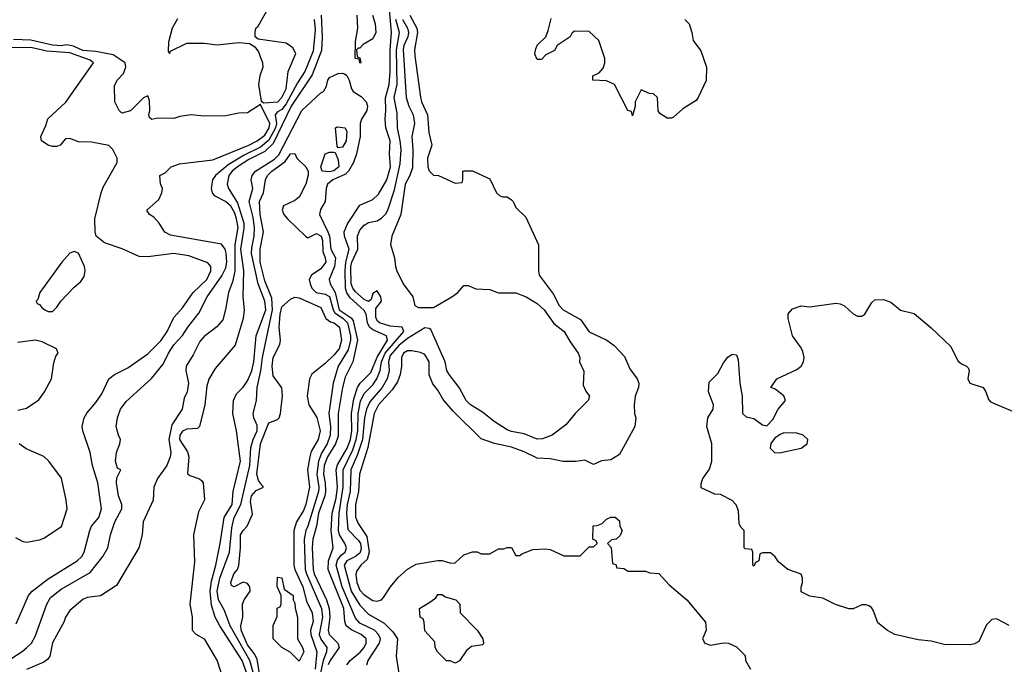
# Model space of a CAD drawing. Header units: inches. Extents: x 1793402 to 1900366, y 320852 to 470679.
# Tile 36 of 256: x 1843738 to 1848288, y 363952 to 366930. Entities that reach past the tile are written whole.
import ezdxf

# ---------------------------------------------------------------- set-up
doc = ezdxf.new("R2010")
doc.units = ezdxf.units.IN
doc.header["$MEASUREMENT"] = 0
doc.layers.add('B8346', color=7, linetype='Continuous')

msp = doc.modelspace()

# ---------------------------------------------------------------- linework, layer by layer
at = {"layer": 'B8346', "color": 4}
for points, elevation in [([(1845250.3, 363950), (1845264.6, 363970), (1845311.6, 364008.4), (1845330.3, 364030), (1845339.5, 364050), (1845339.5, 364070), (1845316.3, 364090), (1845271, 364111), (1845247.4, 364130), (1845240.8, 364150), (1845235.4, 364210), (1845162.8, 364390), (1845165.4, 364430), (1845187.2, 364490), (1845177.5, 364570), (1845181.7, 364650), (1845199.8, 364720.2), (1845206.3, 364770), (1845199.8, 364850), (1845206.8, 364873.2), (1845251.6, 364950), (1845266, 364990), (1845272.9, 365030), (1845271.7, 365110), (1845281.4, 365178.6), (1845299.1, 365230), (1845311.7, 365250), (1845360.6, 365299.4), (1845389.6, 365370.4), (1845437, 365450), (1845433.4, 365470), (1845370, 365496.5), (1845354.6, 365510), (1845345.5, 365530), (1845338.9, 365570), (1845330, 365585.7), (1845265.4, 365645.4), (1845250, 365668.2), (1845243.2, 365690), (1845241.4, 365770), (1845245.5, 365810), (1845260.7, 365870), (1845239, 365930), (1845238, 365950), (1845253, 365987), (1845310, 366072.3), (1845370, 366099.5), (1845396, 366124), (1845434, 366190), (1845451.3, 366250), (1845447.4, 366310), (1845450.2, 366370), (1845430.2, 366430), (1845426.3, 366470), (1845430.2, 366509.8), (1845428.5, 366568.5), (1845445.8, 366630), (1845450.2, 366689.8), (1845449.3, 366789.3), (1845455.4, 366870), (1845441.4, 367050)], 204), ([(1844466.4, 366933.6), (1844442, 366890), (1844425.4, 366825.4), (1844424.7, 366784.7), (1844430, 366774), (1844435.3, 366784.7), (1844510, 366821), (1844590, 366821), (1844650, 366814), (1844750, 366824.7), (1844799.6, 366819.6), (1844824.7, 366804.7), (1844841, 366781), (1844860.7, 366730), (1844862, 366710), (1844848.2, 366670), (1844842, 366630), (1844854, 366554), (1844866, 366546), (1844931.3, 366550), (1844950, 366570.4), (1844969.7, 366610), (1844978.4, 366690), (1845014, 366774), (1845000.2, 366800.2), (1844970, 366822), (1844840.4, 366840.4), (1844826, 366850), (1844826, 366870), (1844828.7, 366890), (1844839.3, 366900.7), (1844901.2, 367010)], 212), ([(1845130.8, 366950), (1845136.2, 366850), (1845132.6, 366787.4), (1845090, 366675.8), (1844992.5, 366530), (1844910, 366357.6), (1844870, 366320.9), (1844796.5, 366283.5), (1844744.4, 366250), (1844719.8, 366230), (1844704.8, 366210), (1844697.3, 366170), (1844703.1, 366150), (1844743.9, 366083.9), (1844773.7, 365990), (1844774, 365966.1), (1844759, 365870), (1844771.6, 365770), (1844769.7, 365650), (1844775.4, 365590), (1844771, 365550), (1844733.4, 365426.6), (1844641.6, 365318.4), (1844611.5, 365268.5), (1844603.3, 365236.7), (1844592.8, 365150), (1844569.5, 365050.5), (1844558.9, 365041.1), (1844510, 365038), (1844491, 365029), (1844478.5, 365010), (1844476, 364990), (1844513.2, 364933.2), (1844519.8, 364910), (1844513.2, 364833.2), (1844524.8, 364824.8), (1844569.4, 364809.4), (1844580.2, 364800.2), (1844585.2, 364790), (1844591.5, 364711.5), (1844564.2, 364655.8), (1844540.9, 364550), (1844545.6, 364425.6), (1844524.2, 364230), (1844534.3, 364170), (1844535.1, 364110), (1844551.3, 364091.3), (1844590, 364069.3), (1844650, 363968.7), (1844700.9, 363810)], 204), ([(1845368.2, 366950), (1845380.9, 366910), (1845383.1, 366870), (1845370, 366842), (1845324.5, 366815.5), (1845310, 366798), (1845302, 366798), (1845294, 366790), (1845298, 366758), (1845310, 366754), (1845312, 366748), (1845314, 366730), (1845310, 366729.3), (1845307.3, 366747.3), (1845288.7, 366750), (1845289.1, 366829.1), (1845300.7, 366890), (1845298, 366950)], 196), ([(1845540.2, 366950), (1845573.8, 366890), (1845575.8, 366870), (1845562.6, 366790), (1845563.4, 366763.4), (1845590, 366572), (1845594.9, 366550), (1845622.4, 366490), (1845628.4, 366408.4), (1845642.8, 366350), (1845622, 366290), (1845624, 366250), (1845630, 366232), (1845650, 366212), (1845674, 366210), (1845750, 366174), (1845782, 366178), (1845786, 366190), (1845786, 366230), (1845790, 366232), (1845830, 366232), (1845899.6, 366199.6), (1845910, 366194), (1845942, 366130), (1845956.9, 366116.9), (1845970, 366111.3), (1845990, 366111), (1846010, 366098), (1846018, 366090), (1846030, 366062), (1846077.3, 366017.3), (1846136, 365890), (1846134.8, 365770), (1846138.8, 365750), (1846203.1, 365663.1), (1846230.4, 365610), (1846249.2, 365589.2), (1846330, 365545.5), (1846370, 365487.7), (1846452, 365450), (1846484.5, 365424.5), (1846533.7, 365373.7), (1846557.5, 365317.5), (1846590.8, 365270), (1846598.8, 365250), (1846597.3, 365230), (1846582.8, 365190), (1846577.3, 365150), (1846579.1, 365110), (1846584.9, 365090), (1846580.7, 365050), (1846510, 364921.2), (1846470, 364896), (1846427.3, 364892.7), (1846390, 364875.3), (1846350, 364895.3), (1846308.9, 364888.9), (1846250, 364889), (1846190, 364900.9), (1846130, 364904.5), (1846070, 364933.3), (1846010, 364955.1), (1845931.8, 364971.8), (1845870, 364994), (1845741.6, 365121.6), (1845695.6, 365175.6), (1845670, 365219), (1845647, 365247), (1845629.5, 365289.5), (1845629.5, 365350), (1845610, 365382.7), (1845590, 365392), (1845550, 365399.5), (1845530, 365399.5), (1845511, 365390), (1845501.6, 365370), (1845502.4, 365330), (1845496.4, 365290), (1845483.2, 365256.8), (1845459.3, 365220.7), (1845396.5, 365150), (1845376.1, 365110), (1845347.1, 364952.9), (1845307.7, 364830), (1845303.6, 364750), (1845289.2, 364690), (1845290, 364632), (1845302, 364602), (1845341.7, 364541.7), (1845353, 364470), (1845343.1, 364436.9), (1845314.4, 364410), (1845296.5, 364383.5), (1845292, 364368), (1845295.6, 364330), (1845310, 364294.9), (1845330, 364272.4), (1845370, 364246), (1845390, 364243), (1845409.6, 364250.4), (1845419.7, 364260.3), (1845451.1, 364310), (1845487.6, 364352.4), (1845530, 364392), (1845570, 364414.9), (1845670.8, 364430.8), (1845690, 364431), (1845730, 364419.1), (1845750, 364420.7), (1845790, 364458), (1845830, 364472), (1845851.6, 364471.6), (1845870, 364462), (1845910, 364462), (1845950, 364484.7), (1845974.6, 364485.4), (1845990, 364491.3), (1846011, 364491), (1846030, 364454), (1846050, 364454), (1846058, 364462), (1846110, 364482), (1846170, 364484.7), (1846190, 364482), (1846252.7, 364452.7), (1846327.3, 364452.7), (1846370, 364494), (1846390, 364494), (1846406, 364510), (1846402, 364522), (1846386, 364530), (1846388.9, 364591.1), (1846407.3, 364592.7), (1846430, 364602), (1846450, 364622), (1846470, 364632), (1846490, 364632), (1846510, 364614), (1846512, 364590), (1846522, 364570), (1846512.7, 364547.3), (1846494, 364530), (1846472.7, 364527.3), (1846454, 364510), (1846471.6, 364491.6), (1846478, 364418), (1846492.7, 364412.7), (1846498, 364398), (1846530, 364394), (1846550, 364382), (1846630, 364382), (1846650, 364374), (1846692, 364372), (1846739.6, 364319.6), (1846821, 364250), (1846906.8, 364146.8), (1846910.7, 364110), (1846894, 364070), (1846904, 364050), (1846930, 364040.7), (1846990, 364050.8), (1847014, 364050), (1847050, 364032), (1847090, 363992), (1847092, 363970), (1847116, 363930)], 216), ([(1845098.7, 366930), (1845103, 366883), (1845094.9, 366785.1), (1845056, 366690), (1845022, 366638), (1844970, 366540.9), (1844950, 366514.9), (1844930, 366504.9), (1844918.3, 366490), (1844924.3, 366450), (1844920.5, 366430), (1844890, 366372.6), (1844850, 366341), (1844775.9, 366304.1), (1844701.3, 366258.7), (1844642.7, 366210), (1844629, 366190), (1844622, 366150), (1844628, 366130), (1844637.2, 366117.2), (1844690, 366089.6), (1844710, 366073.6), (1844730, 366037), (1844738.8, 366010), (1844745.6, 365970), (1844732.8, 365890), (1844732.4, 365767.6), (1844721, 365719), (1844702.9, 365670), (1844689.5, 365590.5), (1844676.6, 365543.4), (1844649.5, 365510.5), (1844590, 365466.8), (1844570, 365442.8), (1844539.1, 365380.9), (1844506.6, 365330), (1844506, 365310), (1844518, 365250), (1844512.3, 365210), (1844498.6, 365181.4), (1844489, 365130), (1844441.6, 365058.4), (1844427.3, 364990), (1844436, 364930), (1844432.7, 364910), (1844418, 364870), (1844375.1, 364810), (1844357.2, 364770), (1844355.3, 364710), (1844309.2, 364610), (1844304, 364550), (1844289, 364490), (1844184.7, 364315.3), (1844111.9, 364268.1), (1844050, 364260.7), (1844030, 364250.7), (1843970, 364201), (1843949.2, 364170), (1843942.7, 364150), (1843890, 364051.3), (1843877, 363990), (1843865.8, 363974.2), (1843850, 363962), (1843770, 363927.7)], 208), ([(1845342.8, 363950), (1845347.7, 363970), (1845401.3, 364050), (1845405.7, 364070), (1845396.5, 364090), (1845377.6, 364110), (1845310, 364142.6), (1845290, 364164.9), (1845228.4, 364310), (1845201.1, 364410), (1845207, 364433), (1845224.1, 364455.9), (1845242, 364470), (1845248.7, 364490), (1845241.1, 364510), (1845215.2, 364550), (1845211.1, 364570), (1845214.5, 364650), (1845233.5, 364770), (1845232.8, 364850), (1845277.6, 364942.4), (1845293.1, 364990), (1845300.5, 365030), (1845302.5, 365110), (1845312.5, 365167.5), (1845330, 365202.4), (1845370, 365243), (1845388.7, 365271.3), (1845404.5, 365310), (1845409.4, 365350), (1845427.5, 365390), (1845513.7, 365490), (1845504.7, 365510), (1845450, 365513.8), (1845400.7, 365530), (1845390, 365539.1), (1845384.2, 365555.8), (1845383.8, 365596.2), (1845410.5, 365629.5), (1845407.3, 365650), (1845390, 365677.3), (1845370, 365664.7), (1845362.7, 365637.3), (1845350, 365628.2), (1845330, 365638), (1845290, 365672.8), (1845276.9, 365690), (1845270.2, 365710), (1845267.5, 365790), (1845272.3, 365810), (1845300.2, 365870), (1845298.7, 365930), (1845310, 365958), (1845330, 365980.9), (1845350, 365992.3), (1845390, 366001.2), (1845410, 366012.7), (1845430, 366032.7), (1845439.5, 366050), (1845470, 366144), (1845495.9, 366264.1), (1845500.2, 366330), (1845496.9, 366370), (1845484.6, 366430), (1845482.3, 366497.7), (1845469.1, 366570), (1845482.6, 366630), (1845478.7, 366790), (1845492.4, 366870), (1845476.8, 366930)], 208), ([(1845506.8, 366930), (1845530.2, 366890), (1845534.4, 366870), (1845532.2, 366850), (1845513.4, 366810), (1845509.4, 366790), (1845524.6, 366570), (1845537, 366530), (1845557, 366490), (1845562, 366450), (1845550.3, 366389.6), (1845554.9, 366330), (1845553.9, 366246.1), (1845541.1, 366210), (1845518.6, 366170), (1845499.5, 366030), (1845458, 365930), (1845450.8, 365890.8), (1845470.7, 365830), (1845474, 365790), (1845480.7, 365770), (1845510.8, 365710), (1845554.8, 365650), (1845564.7, 365610), (1845580.7, 365600.7), (1845650, 365601), (1845735.3, 365650), (1845762, 365670), (1845790, 365702), (1845810, 365702), (1845846.4, 365686.4), (1845910, 365682.8), (1845950, 365667.3), (1846030, 365667.3), (1846078, 365650), (1846130, 365618.8), (1846161, 365590), (1846206, 365526), (1846254.8, 365490), (1846281.4, 365441.4), (1846318.8, 365390), (1846326, 365370), (1846324.7, 365350), (1846345.4, 365305.4), (1846342, 365242), (1846354, 365214), (1846371, 365190), (1846364.7, 365170), (1846304.7, 365110), (1846261.4, 365058.6), (1846198, 365010), (1846153.6, 364993.6), (1846130, 364992.7), (1846070, 365016.2), (1846010, 365027.3), (1845990, 365035.1), (1845930, 365073.2), (1845876.3, 365116.3), (1845821.2, 365150), (1845800.9, 365170), (1845769.3, 365230), (1845722, 365290), (1845712.3, 365310), (1845704.5, 365350), (1845638, 365498), (1845630, 365504), (1845610, 365506), (1845530, 365456.5), (1845490, 365424.4), (1845450, 365378.3), (1845442.6, 365350), (1845445.8, 365310), (1845436.5, 365270), (1845412.7, 365230), (1845355.9, 365164.1), (1845340.2, 365130), (1845331.1, 365090), (1845322.7, 364990), (1845299.4, 364920.6), (1845268.4, 364850), (1845265.8, 364750), (1845251.8, 364690), (1845248.5, 364650), (1845254.4, 364574.4), (1845304.3, 364524.3), (1845312.4, 364510), (1845316, 364484), (1845310, 364465.1), (1845290.2, 364449.8), (1845250.2, 364429.8), (1845238, 364410), (1845269.3, 364290), (1845310, 364224.9), (1845350, 364183.1), (1845422, 364142), (1845462.4, 364102.4), (1845484, 364070), (1845477.3, 363990), (1845492.7, 363890)], 212), ([(1846812, 366930), (1846831.3, 366910), (1846844.7, 366870), (1846850, 366834), (1846886.4, 366786.4), (1846911.3, 366710), (1846910.9, 366649.1), (1846874, 366570), (1846863.6, 366556.4), (1846802, 366518), (1846759.8, 366480.2), (1846750, 366475.3), (1846730, 366475.3), (1846696.4, 366496.4), (1846688.4, 366508.4), (1846686, 366570), (1846667.3, 366587.3), (1846648.4, 366588.4), (1846610, 366606), (1846582, 366550), (1846582, 366530), (1846570, 366486), (1846566, 366506), (1846548.7, 366510), (1846486, 366630), (1846450, 366648), (1846386, 366650), (1846386, 366670), (1846415.3, 366684.7), (1846433.6, 366706.4), (1846442, 366730), (1846442, 366750), (1846413.6, 366833.6), (1846370, 366875.3), (1846303.6, 366876.4), (1846291.6, 366868.4), (1846282, 366850), (1846222, 366810), (1846210, 366788), (1846170, 366768), (1846150, 366746), (1846130, 366746), (1846118, 366770), (1846122, 366790), (1846130, 366812), (1846168.7, 366850), (1846180.2, 366879.8), (1846194.6, 366934.6)], 216), ([(1843670, 363960.5), (1843750, 364010.6), (1843770, 364027.7), (1843792, 364050), (1843810, 364081), (1843862.9, 364230), (1843880.1, 364259.9), (1843930, 364299.1), (1844063.3, 364376.7), (1844122, 364450), (1844144.5, 364490), (1844157, 364550), (1844177, 364610), (1844209.6, 364670), (1844209.6, 364690), (1844194, 364730), (1844184.5, 364790), (1844186.8, 364813.2), (1844206, 364850), (1844190, 364858), (1844181.2, 364890), (1844186, 364930), (1844201.2, 364970), (1844204, 364990), (1844194, 365010), (1844184, 365050), (1844189.2, 365090), (1844203.7, 365130), (1844230, 365166.8), (1844347.2, 365272.8), (1844401.5, 365338.5), (1844425.1, 365390), (1844450, 365427.3), (1844489.7, 365470.3), (1844514.5, 365510), (1844566.3, 365573.7), (1844603.6, 365650), (1844672.7, 365747.3), (1844690, 365782.8), (1844694.8, 365810), (1844691.9, 365851.9), (1844687, 365870), (1844670, 365893.2), (1844434.6, 365934.6), (1844408.9, 365948.9), (1844382, 365990), (1844357.5, 366017.5), (1844338, 366030), (1844326, 366050), (1844380.2, 366099.8), (1844395.3, 366130), (1844398, 366150), (1844388, 366172), (1844386, 366210), (1844410, 366222), (1844438, 366250), (1844476, 366264), (1844630, 366283.1), (1844797, 366350), (1844835.1, 366370), (1844870, 366396), (1844891.4, 366430), (1844893.3, 366450), (1844850, 366538), (1844790, 366499.7), (1844750, 366498.3), (1844690, 366485.6), (1844590, 366484.2), (1844530, 366489.6), (1844477.3, 366482.7), (1844450, 366474), (1844374.6, 366474.6), (1844348.7, 366468.7), (1844338, 366478), (1844335.3, 366490), (1844339, 366510), (1844337.2, 366557.2), (1844330, 366578), (1844310, 366568.7), (1844250.6, 366509.4), (1844210, 366498), (1844198, 366510), (1844178, 366550), (1844176.4, 366623.6), (1844188, 366650), (1844218, 366682), (1844228.9, 366711.1), (1844225.2, 366730), (1844170, 366767.3), (1844090, 366783.5), (1844030, 366787.2), (1843987, 366807), (1843953.6, 366813.6), (1843930.2, 366809.8), (1843890, 366812), (1843790, 366835.1), (1843710, 366837.7)], 212), ([(1843720.9, 364139.1), (1843779.3, 364270), (1843796, 364290), (1843870, 364346.4), (1844004, 364430), (1844025.2, 364450), (1844036, 364470), (1844061.3, 364570), (1844069.8, 364590.2), (1844104.2, 364630), (1844115.4, 364670), (1844099.6, 364790), (1844073.6, 364870), (1844062.9, 364930), (1844029.3, 365030), (1844026, 365050), (1844036, 365090), (1844047.9, 365112.1), (1844090, 365161), (1844118, 365202), (1844150, 365271), (1844175.3, 365290), (1844238, 365322), (1844330, 365386), (1844390, 365446), (1844419.7, 365490), (1844450, 365554), (1844490, 365599.1), (1844539.6, 365670), (1844602.6, 365730), (1844620.5, 365770), (1844620.7, 365790), (1844606.6, 365806.6), (1844518.8, 365838.8), (1844450, 365849.6), (1844330, 365833.6), (1844290, 365835.6), (1844210.9, 365870.9), (1844130, 365898.7), (1844092, 365930), (1844086, 365950), (1844085.4, 366010), (1844115.1, 366130), (1844123.8, 366156.2), (1844188, 366270), (1844188, 366290), (1844169, 366330), (1844149.3, 366349.3), (1844070, 366364.5), (1844010, 366365.1), (1843970, 366380.9), (1843950, 366379), (1843924.7, 366350), (1843910, 366344.5), (1843890, 366344.5), (1843868.7, 366350), (1843838, 366370), (1843836.4, 366376.4), (1843835.3, 366390), (1843858.6, 366441.4), (1843867.5, 366472.5), (1843950.9, 366549.1), (1844079.5, 366730), (1844063.1, 366743.1), (1843970, 366776.3), (1843864, 366784), (1843790, 366801.7), (1843650, 366799.6)], 216), ([(1844787.2, 363910), (1844766.6, 363970), (1844662.3, 364130), (1844641, 364170), (1844624.5, 364224.5), (1844617.8, 364290), (1844624, 364336), (1844644.5, 364410), (1844664.8, 364510), (1844683.5, 364630), (1844719.2, 364690), (1844724.5, 364750), (1844758, 364890), (1844739.5, 365030), (1844723, 365110), (1844726, 365170), (1844739.3, 365200.7), (1844770, 365233), (1844790, 365262), (1844810, 365307.3), (1844820.3, 365350), (1844831, 365470), (1844875.9, 365590), (1844871.5, 365630), (1844840.6, 365710), (1844809.9, 365850), (1844810, 365876), (1844821.4, 365930), (1844822.3, 365970), (1844816.6, 366016.7), (1844798.6, 366090), (1844815.8, 366150), (1844808.2, 366190), (1844813, 366210), (1844828.2, 366230), (1844914.7, 366285.3), (1844935, 366305), (1845042, 366510), (1845130, 366592.7), (1845142, 366598), (1845156.5, 366623.5), (1845162, 366650), (1845170, 366662.8), (1845210, 366680.7), (1845230, 366682.8), (1845239.1, 366679.1), (1845250, 366671.3), (1845260.7, 366650), (1845270.7, 366610.7), (1845278.8, 366598.8), (1845315.3, 366575.3), (1845338.4, 366550), (1845345.3, 366530), (1845342.3, 366510), (1845317.4, 366470), (1845311.7, 366450), (1845311.6, 366390), (1845294.9, 366310), (1845280.3, 366270), (1845257.4, 366230), (1845244.1, 366215.9), (1845185.5, 366190), (1845160.3, 366170), (1845153.7, 366150), (1845148.9, 366090), (1845127.4, 366052.6), (1845123.2, 366030), (1845162.5, 365950), (1845169.4, 365930), (1845175.9, 365870), (1845196.6, 365830), (1845192.9, 365790), (1845167.4, 365730), (1845172.3, 365710), (1845195.1, 365670), (1845214.5, 365590), (1845270, 365552.1), (1845278.3, 365538.3), (1845299.3, 365450), (1845277.1, 365350), (1845241.4, 365278.6), (1845229.4, 365230.6), (1845209.2, 365110), (1845210, 365006), (1845197.1, 364970), (1845159.8, 364910), (1845144.4, 364870), (1845142, 364830), (1845150.2, 364790), (1845151.6, 364750), (1845148.5, 364730), (1845119.4, 364650), (1845110.2, 364590), (1845092.2, 364530), (1845089.3, 364490), (1845093.7, 364390), (1845098.5, 364370), (1845155.4, 364250), (1845168.6, 364210), (1845171, 364170), (1845163.2, 364110), (1845167.7, 364090), (1845208.7, 364050), (1845214.9, 364030), (1845172.2, 363970), (1845164.2, 363950)], 196), ([(1844818, 363910), (1844801.8, 363970), (1844709.8, 364130), (1844683.3, 364203.3), (1844656, 364250), (1844649.9, 364290.1), (1844663.1, 364350), (1844707.1, 364470), (1844717.5, 364582.5), (1844729.8, 364630), (1844759.3, 364690), (1844800.9, 364870), (1844806.7, 364953.3), (1844816.4, 364990), (1844834.6, 365030), (1844835.4, 365055.4), (1844820.5, 365090), (1844817.6, 365110), (1844832.7, 365170), (1844835.6, 365230), (1844852.7, 365307.3), (1844859.8, 365370), (1844906.4, 365590), (1844903.5, 365643.5), (1844870, 365723.7), (1844849.8, 365810.2), (1844848.6, 365870), (1844865.1, 365950), (1844849.7, 366030.3), (1844846.3, 366090), (1844865.1, 366130), (1844874, 366190), (1844882.9, 366210), (1844902.9, 366230), (1844965.2, 366274.8), (1844990, 366310.8), (1845010, 366311), (1845018.8, 366290), (1845061, 366250), (1845071.3, 366230), (1845071, 366211), (1845059.5, 366170), (1845030.2, 366109.8), (1845010, 366095.1), (1844957.3, 366070), (1844950.6, 366050), (1844958.8, 366030), (1844974.8, 366010), (1845058, 365930), (1845070, 365922.8), (1845110, 365941.6), (1845131.5, 365930), (1845137.3, 365910), (1845139.3, 365859.3), (1845150.3, 365830), (1845152.4, 365810), (1845130, 365779.3), (1845086.8, 365750), (1845076.3, 365730), (1845080.5, 365710), (1845088, 365690), (1845107.3, 365670), (1845150, 365662), (1845170, 365650.4), (1845186.2, 365590), (1845195, 365575), (1845232.2, 365550), (1845252.4, 365530), (1845267, 365470), (1845267, 365450), (1845255.6, 365404.4), (1845210.2, 365330), (1845186, 365250), (1845166.3, 365110), (1845175, 365050), (1845173.2, 365010), (1845158.2, 364970), (1845132.8, 364927.2), (1845119.3, 364890), (1845111, 364831), (1845119.7, 364770), (1845118.4, 364750), (1845070.2, 364590), (1845059.6, 364570), (1845052.3, 364530), (1845057.8, 364390), (1845062.6, 364370), (1845133.2, 364210), (1845137.5, 364170), (1845122.2, 364090), (1845128.8, 364068.8), (1845157.4, 364030), (1845155.8, 364010), (1845140.5, 363970), (1845118.6, 363870)], 192), ([(1844849.9, 363890), (1844835.3, 363975.3), (1844821.5, 364001.5), (1844790, 364042), (1844761.4, 364110), (1844759.8, 364130), (1844769.6, 364170), (1844767.6, 364230), (1844775.6, 364250), (1844803.5, 364290), (1844801.1, 364310), (1844790, 364325.6), (1844770, 364331.6), (1844729.1, 364309.1), (1844716.4, 364316.4), (1844714, 364330), (1844727.3, 364370), (1844743.7, 364390), (1844751.1, 364408.9), (1844758.8, 364490), (1844758.7, 364550), (1844770, 364570.7), (1844789.3, 364590), (1844813.8, 364646.2), (1844804.4, 364704.4), (1844808.6, 364730), (1844830, 364754.4), (1844864, 364770), (1844841.8, 364801.8), (1844834.5, 364830), (1844850, 364970.7), (1844890, 365067.3), (1844930, 365082.8), (1844937.2, 365090), (1844943.7, 365110), (1844952.5, 365192.5), (1844949.5, 365229.5), (1844910, 365284), (1844904.7, 365330), (1844909.7, 365370), (1844939.5, 365430), (1844943.6, 365450), (1844937.6, 365510), (1844941.3, 365570), (1844950, 365602.8), (1844990, 365639.1), (1845010, 365647.3), (1845030, 365644.9), (1845130, 365600.7), (1845153.4, 365550), (1845174.4, 365534.4), (1845190.8, 365530), (1845215.5, 365510), (1845225.5, 365450), (1845214, 365410), (1845190, 365379.5), (1845150, 365340.9), (1845088.4, 365291.6), (1845077.3, 365270), (1845066.8, 365190), (1845074, 365150), (1845111.5, 365091.6), (1845127, 365030), (1845117.4, 364990), (1845085.2, 364934.7), (1845078, 364910), (1845068.2, 364850), (1845077.7, 364770), (1845060.7, 364690), (1845050, 364662.9), (1845016.9, 364610), (1845004.7, 364570), (1845004.6, 364410), (1845008.9, 364390), (1845046, 364310), (1845063.4, 364243.4), (1845090.2, 364190), (1845094.9, 364150), (1845082.4, 364110), (1845082.8, 364090), (1845111.3, 364010), (1845104.1, 363930)], 188), ([(1848310, 364131.6), (1848258.8, 364158.8), (1848250, 364161.7), (1848230, 364158.3), (1848205.6, 364134.4), (1848170, 364057.2), (1848150, 364047), (1848130, 364042), (1848010, 364043.7), (1847950, 364059.3), (1847890, 364065.1), (1847782, 364090), (1847747.9, 364107.9), (1847703.6, 364143.6), (1847682, 364202), (1847674.3, 364214.3), (1847661.7, 364221.7), (1847650, 364226.3), (1847630, 364226), (1847590, 364209), (1847570, 364209), (1847508.7, 364228.7), (1847450, 364258), (1847390, 364266), (1847350, 364286), (1847348.7, 364308.7), (1847355.3, 364330), (1847355.3, 364350), (1847349, 364369), (1847288, 364390), (1847245.2, 364425.2), (1847230, 364448), (1847207.3, 364467.3), (1847172.7, 364467.3), (1847158, 364462), (1847154, 364430), (1847138, 364422), (1847130, 364406), (1847126, 364410), (1847126, 364470), (1847122, 364482), (1847090, 364486), (1847086, 364490), (1847086, 364570), (1847070, 364586), (1847063.1, 364603.1), (1847060.4, 364660.4), (1847048.9, 364688.9), (1847030, 364708), (1846976.4, 364736.4), (1846950, 364738), (1846887.3, 364767.3), (1846887.3, 364787.3), (1846895.3, 364810), (1846925.8, 364854.2), (1846936.2, 364890), (1846936, 364970), (1846913.2, 365050), (1846918, 365090), (1846942, 365130), (1846943.6, 365150), (1846920.9, 365210), (1846924.1, 365255.9), (1846964.1, 365295.9), (1846990, 365344.7), (1847010, 365371.3), (1847030, 365384.7), (1847050, 365382), (1847058, 365358), (1847065.5, 365250), (1847076.3, 365190), (1847078, 365110), (1847094.8, 365094.8), (1847130, 365088), (1847170, 365058.8), (1847190, 365053.4), (1847217.7, 365082.3), (1847242.9, 365130), (1847277, 365170), (1847270, 365192.7), (1847230, 365222.7), (1847208.7, 365230), (1847237.2, 365270), (1847330, 365313.4), (1847349.3, 365330), (1847359.5, 365350), (1847362.9, 365370), (1847357.2, 365397.2), (1847350, 365414), (1847309.7, 365469.7), (1847289.4, 365550), (1847290, 365571.3), (1847310, 365594.8), (1847350, 365607.3), (1847390, 365602.8), (1847510, 365620.7), (1847530, 365617.3), (1847550, 365607.3), (1847590, 365571), (1847610, 365560.7), (1847630, 365560.7), (1847644, 365570), (1847676.5, 365623.5), (1847690, 365636), (1847730, 365637.3), (1847764.5, 365624.5), (1847808.2, 365588.2), (1847872, 365572), (1847950, 365506.8), (1848040.3, 365420.3), (1848074, 365354), (1848090, 365340.4), (1848114, 365330), (1848121.3, 365321.3), (1848126.4, 365310), (1848118.9, 365270), (1848128.2, 365250), (1848190, 365231.4), (1848203.1, 365210), (1848214.7, 365174.7), (1848224.2, 365164.2), (1848336.7, 365116.7)], 216), ([(1843730, 365126), (1843770, 365136), (1843826.3, 365173.7), (1843853.2, 365210), (1843885.2, 365270), (1843895.5, 365344.5), (1843905.2, 365374.8), (1843915.3, 365390), (1843908, 365410), (1843842, 365442), (1843810, 365449), (1843730, 365438)], 224), ([(1843718, 364538), (1843750, 364521), (1843770, 364516), (1843830, 364526.8), (1843850, 364534.8), (1843931.5, 364588.5), (1843956.9, 364670), (1843953.3, 364710), (1843931.2, 364811.2), (1843872.3, 364890), (1843850, 364912.3), (1843767.3, 364947.3), (1843735.3, 364970)], 224)]:
    msp.add_lwpolyline(points, dxfattribs=dict(at, elevation=elevation))
for points, elevation in [([(1845210, 366338), (1845205.2, 366345.2), (1845198, 366430), (1845205.2, 366434.8), (1845242, 366430), (1845250, 366414), (1845246.8, 366370), (1845230, 366341.2)], 192), ([(1845170, 366227.6), (1845135.3, 366230), (1845129.2, 366250), (1845149.4, 366310), (1845170, 366317.3), (1845190, 366318), (1845196, 366316), (1845210, 366282), (1845212, 366250), (1845190, 366231.8)], 192), ([(1843990, 365859.5), (1843968.9, 365851.1), (1843932.4, 365810), (1843831.3, 365670), (1843822, 365638), (1843814, 365630), (1843818, 365618), (1843830, 365614), (1843839.6, 365599.6), (1843854, 365590), (1843870, 365582), (1843890, 365582), (1843910, 365602), (1843928.7, 365630), (1843990, 365694.8), (1844020.1, 365719.9), (1844036.6, 365743.4), (1844040.9, 365770), (1844037, 365790), (1844010, 365851.8)], 224), ([(1847270, 365020.7), (1847250, 365012), (1847225.5, 364994.5), (1847208.6, 364971.4), (1847206, 364950), (1847226, 364930), (1847250, 364928.5), (1847350, 364950.5), (1847377, 364970), (1847379.5, 364990), (1847359, 365010), (1847330, 365019.5)], 216), ([(1845030, 363966), (1844988.4, 364008.4), (1844948.9, 364028.9), (1844908.7, 364070), (1844908.9, 364131.1), (1844927.3, 364172.7), (1844928.4, 364211.6), (1844942, 364218), (1844946, 364230), (1844946, 364270), (1844928.4, 364311.6), (1844930, 364354), (1844950, 364352), (1844959.6, 364299.6), (1845001, 364270), (1845002, 364250), (1845010, 364234), (1845010.6, 364210.6), (1845022, 364170), (1845021, 364070), (1845044.7, 364030), (1845050.5, 364010)], 184), ([(1845750, 363958), (1845727.3, 363967.3), (1845710, 363968), (1845668, 364010), (1845658, 364030), (1845656.4, 364056.4), (1845610, 364106), (1845607.3, 364147.3), (1845602, 364162), (1845588, 364170), (1845586, 364210), (1845638, 364242), (1845660.4, 364259.6), (1845670, 364274), (1845690, 364274), (1845703.6, 364263.6), (1845754, 364250), (1845772, 364230), (1845774, 364190), (1845852, 364110), (1845878, 364070), (1845882, 364050), (1845878, 364042), (1845826.4, 364033.6), (1845803.5, 364016.5), (1845770, 363968)], 212)]:
    msp.add_lwpolyline(points, close=True, dxfattribs=dict(at, elevation=elevation))

doc.saveas('drawing.dxf')
